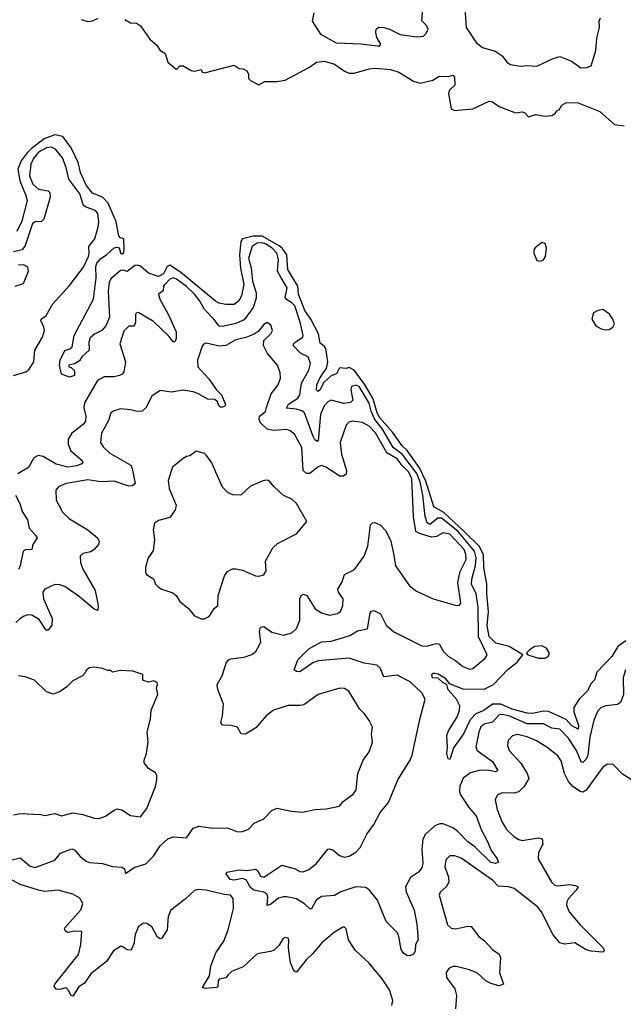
# Model space of a CAD drawing. Extents: x 2220333 to 2384341, y 721037 to 894043.
# Tile 218 of 256: x 2280782 to 2284450, y 858312 to 864293. Entities that reach past the tile are written whole.
import ezdxf

# ---------------------------------------------------------------- set-up
doc = ezdxf.new("R2010")
doc.units = 0

msp = doc.modelspace()

# ---------------------------------------------------------------- linework, layer by layer
at = {"layer": '0CON10XD'}
for points in [[(2283472.6, 864575), (2283495.4, 864245.4), (2283555.4, 864155.4), (2283593.8, 864123.8), (2283672.3, 864102.3), (2283713.6, 864073.6), (2283742.2, 864035), (2283765, 864021.2), (2283825, 864011.2), (2283865, 864015.7), (2283925, 864010.3), (2284025, 864057.1), (2284065, 864069.2), (2284135, 864042), (2284191.7, 864001.7), (2284227.6, 864002.4), (2284255, 864013.8), (2284284.3, 864105), (2284289.2, 864180.8), (2284306, 864245), (2284303.9, 864283.9), (2284312, 864305)], [(2281155, 864293.3), (2281195, 864281.2), (2281225, 864286.2), (2281257.7, 864302.3)], [(2281420, 864295), (2281455, 864273.3), (2281491.7, 864271.7), (2281516.4, 864256.4), (2281572.5, 864175), (2281615, 864137.5), (2281635, 864106.7), (2281665, 864087.5), (2281682.5, 864035), (2281735, 863990), (2281755, 864012.5), (2281775, 864012.5), (2281823.6, 863983.6), (2281845, 863980), (2281885, 863990), (2281890, 863975), (2281905, 863970), (2282085, 864016.7), (2282115, 863996.7), (2282140, 863995), (2282161.7, 863981.7), (2282173.3, 863965), (2282173.3, 863935), (2282185, 863923.8), (2282235, 863898), (2282271.7, 863918.3), (2282345, 863918.5), (2282395, 863926.2), (2282542.5, 864005), (2282585, 864035.3), (2282635, 864040.3), (2282695, 864022.9), (2282755, 863979.7), (2282785, 863967.5), (2282815, 863968.6), (2282905, 863994.2), (2282945, 863998.9), (2283035, 863990), (2283085, 863973.6), (2283175, 863919.2), (2283215, 863906.7), (2283292.5, 863925), (2283330.7, 863949.3), (2283385, 863947.5), (2283415, 863957.1), (2283423.8, 863945), (2283427.1, 863895), (2283394.5, 863865.5), (2283388.1, 863845), (2283405, 863752.5), (2283425, 863742.5), (2283535, 863752.5), (2283635, 863797.5), (2283655, 863793.8), (2283695, 863766.2), (2283795, 863727.5), (2283835, 863733.3), (2283849.5, 863729.5), (2283875, 863703.3), (2283917.3, 863717.3), (2283975, 863708), (2284015, 863711.2), (2284037.5, 863725), (2284045, 863740), (2284060, 863745), (2284077, 863773), (2284105, 863790), (2284175, 863788.1), (2284306.7, 863735), (2284396.1, 863656.1), (2284455, 863647.5)], [(2282569.2, 864335), (2282559.2, 864285), (2282610, 864205), (2282705, 864153.1), (2282855, 864147.2), (2282955.6, 864134.4), (2282970, 864135), (2282976.2, 864145), (2282953.3, 864185), (2282946.7, 864215), (2282947.5, 864235), (2282965, 864247.5), (2282995, 864246.7), (2283025, 864236.7), (2283095, 864203.8), (2283195, 864190), (2283235, 864192.5), (2283255, 864213.3), (2283263.3, 864235), (2283255, 864257.1), (2283225.2, 864285.2), (2283230.8, 864339.2)], [(2284465, 860520.8), (2284416.8, 860485), (2284381.1, 860425), (2284290.3, 860329.7), (2284275.8, 860284.2), (2284255, 860261.5), (2284231, 860215), (2284181.3, 860165), (2284149.3, 860115), (2284149.2, 860089.2), (2284178.7, 860005), (2284175, 859984.6), (2284135, 860006.9), (2284102.5, 860042.4), (2283995, 860090.7), (2283965, 860092.4), (2283899, 860079), (2283865, 860079.8), (2283775, 860104.4), (2283705, 860136.2), (2283655, 860136.2), (2283602.5, 860097.5), (2283555, 860077), (2283519.6, 860040.4), (2283478.7, 859955), (2283418.8, 859871.2), (2283395, 859798.8), (2283385, 859803.8), (2283377.1, 859835), (2283381.9, 859875), (2283376.8, 859945), (2283387.2, 859972.8), (2283438.8, 860055), (2283454, 860096), (2283457.7, 860125), (2283436.1, 860166.1), (2283385, 860223.1), (2283377.5, 860255), (2283355, 860265.6), (2283325, 860292.5), (2283291.2, 860295), (2283285.8, 860315), (2283295, 860324.2), (2283305, 860324.3), (2283325, 860320.6), (2283365, 860296.2), (2283391.4, 860261.4), (2283475, 860228.8), (2283605, 860225.9), (2283660.8, 860255), (2283751.2, 860348.8), (2283805, 860390.4), (2283840.6, 860435), (2283756.4, 860486.4), (2283675, 860506.1), (2283635, 860547.1), (2283623.5, 860613.5), (2283631.3, 860698.7), (2283620.5, 860805), (2283621.5, 860865), (2283603.6, 860965), (2283601.4, 861045), (2283574.1, 861095), (2283485, 861181.9), (2283359.3, 861299.3), (2283299.6, 861335), (2283249.8, 861489.8), (2283211.4, 861571.4), (2283136.9, 861676.9), (2283106, 861705), (2283047.5, 861787.6), (2282970.6, 861875), (2282955.3, 861905), (2282930.5, 861990.5), (2282878.3, 862078.3), (2282815, 862164.6), (2282785, 862180.5), (2282765.4, 862174.6), (2282725, 862178), (2282707.3, 862142.7), (2282675, 862130), (2282630.1, 862089.9), (2282605, 862041.8), (2282595, 862035.6), (2282584.8, 862044.8), (2282588.4, 862075), (2282605.3, 862115), (2282633.1, 862156.9), (2282646.5, 862175), (2282654.4, 862215), (2282642.2, 862295), (2282635, 862307.6), (2282608, 862328), (2282598.5, 862385), (2282550.2, 862475), (2282515, 862526.2), (2282476.2, 862625), (2282471.5, 862675), (2282410.5, 862775), (2282405.2, 862865), (2282376.9, 862905), (2282359.3, 862919.3), (2282255, 862979), (2282201.6, 862978.4), (2282135, 862962.9), (2282124.8, 862945), (2282118.5, 862865), (2282123.5, 862783.5), (2282143.9, 862685), (2282130, 862615), (2282113.3, 862585), (2282085, 862563.5), (2282035, 862562.3), (2281995, 862571.1), (2281972.6, 862582.6), (2281759.6, 862759.6), (2281695, 862801.6), (2281677, 862793), (2281655, 862748.9), (2281625, 862734.2), (2281565, 862754.3), (2281515, 862795.3), (2281495, 862802.3), (2281480.5, 862799.5), (2281435, 862763.1), (2281411.5, 862771.5), (2281395, 862770.3), (2281335, 862718.6), (2281325, 862696.7), (2281319.7, 862645), (2281327.1, 862487.1), (2281305, 862434.4), (2281281.4, 862405), (2281236.3, 862383.7), (2281210.2, 862359.8), (2281201.5, 862335), (2281204.4, 862285), (2281160, 862245), (2281145, 862220), (2281115, 862202.5), (2281080, 862195), (2281080, 862185), (2281095, 862180), (2281115, 862160), (2281115, 862132.5), (2281085, 862122.5), (2281035, 862140), (2281024, 862195), (2281028.6, 862225), (2281055, 862283.5), (2281086.8, 862293.2), (2281100, 862305), (2281111.9, 862375), (2281230.8, 862595), (2281247, 862725), (2281243.6, 862793.6), (2281251.2, 862815), (2281275, 862842.2), (2281309.6, 862865), (2281355, 862907.6), (2281372.4, 862912.4), (2281386.6, 862906.6), (2281395, 862876.7), (2281405, 862871.2), (2281415, 862878.8), (2281417.5, 862895), (2281415, 862962.5), (2281395, 862968), (2281385, 862980), (2281367.3, 863065), (2281318.6, 863178.6), (2281285.6, 863215.6), (2281225, 863240.4), (2281185, 863288.2), (2281151, 863365), (2281137.4, 863425), (2281095.3, 863515.3), (2281043.1, 863583.1), (2280995, 863594.6), (2280931, 863569), (2280850.6, 863509.4), (2280826.6, 863483.4), (2280790.2, 863435), (2280769.4, 863385), (2280781.9, 863315), (2280819.6, 863225), (2280826.5, 863195), (2280795, 863069.2), (2280765, 863005.6)], [(2280745, 862131.5), (2280819.2, 862155), (2280838.8, 862171.2), (2280868.1, 862215), (2280874.5, 862285), (2280919.4, 862365), (2280931.4, 862405), (2280928.6, 862425), (2280909.2, 862465), (2280911.2, 862475), (2280943.4, 862496.6), (2280983.4, 862566.6), (2281085, 862678.1), (2281169.2, 862790.8), (2281199.3, 862855), (2281204.6, 862875), (2281202.2, 862915), (2281237.8, 862962.2), (2281259.2, 863035), (2281262.5, 863065), (2281256.9, 863115), (2281241.4, 863135), (2281185, 863153.6), (2281168.5, 863165), (2281146.3, 863235), (2281081.1, 863325), (2281064.7, 863395), (2281040.8, 863455), (2281000.5, 863505), (2280975, 863518), (2280945, 863514.7), (2280895, 863489), (2280865, 863450.7), (2280849.8, 863415), (2280841.6, 863345), (2280861.9, 863295), (2280895, 863263.5), (2280955, 863253.3), (2280963.9, 863243.9), (2280966.6, 863215), (2280927.7, 863082.3), (2280915, 863067.7), (2280875, 863065.6), (2280859.2, 863055), (2280815, 862922.2), (2280795.7, 862894.3), (2280745, 862882.8)], [(2283195, 858800), (2283204, 858705), (2283187.5, 858675), (2283185.8, 858635), (2283175, 858617.5), (2283153, 858607), (2283135, 858608.8), (2283115, 858622), (2283099.6, 858645), (2283086.7, 858725), (2283077.5, 858747.5), (2283009.2, 858815), (2282955.9, 858945.9), (2282907.3, 859005), (2282885, 859021.6), (2282825, 859025.2), (2282733.6, 858996.4), (2282695, 858973.1), (2282615, 858967.2), (2282584.3, 858945.7), (2282555, 858892.5), (2282545, 858891.4), (2282513.2, 858923.2), (2282465, 858953.5), (2282405.6, 858964.4), (2282384.2, 858965.8), (2282355, 858958), (2282305, 858918), (2282285, 858912.5), (2282290.5, 858965), (2282282.9, 858982.9), (2282265, 858992.7), (2282205, 859005.5), (2282185, 859022.2), (2282158.7, 859068.7), (2282135, 859076.2), (2282085.5, 859065.5), (2282060.3, 859070.3), (2282037.5, 859105), (2282040, 859115), (2282115, 859128.8), (2282165, 859125.8), (2282215, 859134), (2282226, 859125), (2282245, 859090), (2282265, 859084.4), (2282375, 859158), (2282455.5, 859135.5), (2282485, 859119.2), (2282505, 859118), (2282538.3, 859131.7), (2282584, 859165), (2282655, 859253.8), (2282665, 859256.7), (2282685, 859250), (2282725.6, 859215.6), (2282755, 859205.8), (2282785, 859212.5), (2282825, 859236), (2282850, 859265), (2282891.9, 859345), (2282935, 859403.8), (2282973.3, 859476.7), (2283022.3, 859537.7), (2283079.5, 859675), (2283154.4, 859795), (2283167.8, 859825), (2283211.4, 860035), (2283245.5, 860165), (2283226.2, 860205), (2283155, 860272), (2283075, 860310.7), (2282995, 860300.6), (2282975, 860352.9), (2282955, 860371.5), (2282875, 860385.3), (2282785, 860415.4), (2282595, 860398.5), (2282564, 860386), (2282485, 860331.1), (2282465, 860332.9), (2282450, 860345), (2282472.5, 860405), (2282538.1, 860471.9), (2282616.7, 860515), (2282675, 860518.8), (2282749.6, 860539.6), (2282787.6, 860552.4), (2282835, 860580.5), (2282895, 860594), (2282911.5, 860688.5), (2282919.4, 860700.6), (2282935, 860704.2), (2282975, 860684.3), (2283010, 860615), (2283056, 860575), (2283225, 860490.4), (2283255, 860486.8), (2283314.3, 860504.3), (2283331.1, 860501.1), (2283358.1, 860455), (2283387.1, 860425), (2283430.2, 860400.2), (2283475, 860363.5), (2283515, 860348.6), (2283535, 860352.9), (2283610.8, 860415), (2283623.1, 860435), (2283570.4, 860545), (2283568, 860725), (2283555.6, 860805), (2283527.1, 860865), (2283529, 860895), (2283552.8, 860977.2), (2283557, 861025), (2283546.8, 861065), (2283445, 861185.6), (2283345, 861264.5), (2283322.3, 861265), (2283275, 861227.6), (2283257.5, 861237.5), (2283247, 861275), (2283231.5, 861405), (2283214.9, 861485), (2283195, 861537.2), (2283105.4, 861655), (2283050.6, 861695), (2282987.1, 861805), (2282940.8, 861865), (2282918.3, 861915), (2282905, 861963.2), (2282845, 862064.3), (2282825, 862072.6), (2282798.2, 862065), (2282793.7, 862045), (2282807.2, 861982.8), (2282791.3, 861968.7), (2282751.7, 861961.7), (2282675, 861981.1), (2282655, 861971.9), (2282632.9, 861947.1), (2282610.6, 861895), (2282596.2, 861735), (2282589.7, 861730.3), (2282575, 861741.9), (2282565, 861760.8), (2282513.4, 861905), (2282497.4, 861917.4), (2282465, 861926.5), (2282402.7, 861932.7), (2282415, 861957.5), (2282472.4, 861995), (2282485.3, 862015), (2282494.4, 862085.6), (2282539.1, 862165), (2282548.4, 862205), (2282535.4, 862245), (2282488.3, 862268.3), (2282442.9, 862315), (2282450.4, 862329.6), (2282503.3, 862365), (2282505.5, 862375), (2282486.7, 862455), (2282453.6, 862555), (2282435, 862574.2), (2282402.5, 862592.5), (2282394.8, 862604.8), (2282406.5, 862665), (2282371.6, 862725), (2282347.6, 862765), (2282354.4, 862835), (2282344.8, 862875), (2282316.3, 862905), (2282275, 862931), (2282255, 862938.4), (2282225, 862936.7), (2282195.2, 862914.8), (2282173.2, 862845), (2282188.9, 862785), (2282196.2, 862705), (2282218.6, 862635), (2282218.7, 862601.4), (2282201.1, 862545), (2282145, 862469.2), (2282095, 862447), (2282015, 862429.1), (2281995, 862432.3), (2281962.2, 862475), (2281905, 862531.8), (2281875, 862587.4), (2281844, 862625), (2281795, 862672.1), (2281735, 862717.7), (2281715, 862726.1), (2281695, 862716.2), (2281663.3, 862685), (2281656.2, 862675), (2281652.9, 862647.1), (2281624.5, 862625), (2281633.8, 862595), (2281684.2, 862505), (2281733.5, 862396.5), (2281732.4, 862357.6), (2281725, 862336.7), (2281715, 862336.2), (2281689.5, 862369.5), (2281595, 862459.3), (2281505, 862513.1), (2281495, 862514.2), (2281485.6, 862504.4), (2281486.2, 862455), (2281477.9, 862432.1), (2281445, 862430.8), (2281415, 862401.4), (2281391.1, 862325), (2281425.5, 862215), (2281414.4, 862155), (2281405, 862140.8), (2281388.5, 862131.5), (2281355, 862122.9), (2281295, 862123.3), (2281255, 862101.9), (2281174.7, 861965.3), (2281170.8, 861935), (2281184.6, 861885), (2281182, 861855), (2281168.2, 861835), (2281098.5, 861781.5), (2281077.1, 861745), (2281076.4, 861715), (2281091.8, 861675), (2281160.6, 861615), (2281165, 861603.8), (2281160, 861595), (2281127.3, 861582.7), (2281074.7, 861575.3), (2281003, 861593), (2280925, 861640.5), (2280893.8, 861646.2), (2280867.9, 861632.1), (2280835, 861572.5), (2280770, 861535)], [(2283945, 862826.2), (2283965, 862833.8), (2283977.1, 862855), (2283982.9, 862905), (2283975, 862933.8), (2283955, 862939.4), (2283915, 862908), (2283907.1, 862895), (2283905.6, 862875), (2283925, 862831.2), (2283945, 862826.2)], [(2280755, 862674), (2280805, 862691.2), (2280836, 862765), (2280830.8, 862790.8), (2280805, 862804.3), (2280775, 862801.5)], [(2284345, 862408.6), (2284365, 862411.4), (2284386.2, 862425), (2284395.8, 862445), (2284387.5, 862475), (2284367.1, 862505), (2284325, 862532.5), (2284295, 862525.8), (2284268.3, 862511.7), (2284259.4, 862475), (2284283.9, 862433.9), (2284315, 862414.4), (2284345, 862408.6)], [(2280735, 859189.1), (2280785, 859202.5), (2280845, 859150.8), (2280875.9, 859144.1), (2280995, 859188.8), (2281029.3, 859230.7), (2281097.7, 859257.7), (2281115, 859251.2), (2281149.4, 859209.4), (2281185, 859181.1), (2281206.8, 859173.2), (2281285, 859168.1), (2281345, 859150), (2281405, 859145.8), (2281418, 859135), (2281425, 859107.5), (2281477.3, 859142.7), (2281548.1, 859165), (2281595, 859211.9), (2281635, 859275.4), (2281682.6, 859317.4), (2281715, 859330), (2281795, 859324.2), (2281835, 859382.9), (2281870, 859395), (2281955, 859382.2), (2282045, 859384), (2282105, 859360), (2282135, 859362.9), (2282173.2, 859376.8), (2282206.4, 859413.6), (2282265, 859439.4), (2282315, 859490.5), (2282345, 859502.9), (2282434.6, 859484.6), (2282501.3, 859478.7), (2282575, 859496.4), (2282645, 859499.6), (2282724.4, 859515.6), (2282748, 859545), (2282809.8, 859590.2), (2282827.1, 859615), (2282837.8, 859715), (2282870, 859795), (2282906, 859845), (2282925.9, 859904.1), (2282920, 859955), (2282925.8, 859995.8), (2282906.7, 860036.7), (2282880, 860075), (2282847, 860107), (2282781.2, 860215), (2282755, 860231.4), (2282727, 860233), (2282595, 860194.3), (2282508.3, 860131.7), (2282485, 860126.5), (2282412.6, 860127.4), (2282325, 860100), (2282280, 860065), (2282217.4, 859992.6), (2282155, 859953.8), (2282127.5, 859955), (2282105, 859996.2), (2282065, 860006), (2282015, 860008.8), (2282003.8, 860025), (2282014.5, 860065.5), (2282021.1, 860135), (2281986.5, 860225), (2281982.2, 860255), (2282012.6, 860307.4), (2282035.6, 860385), (2282050, 860405), (2282065, 860411.2), (2282145, 860420.4), (2282193.4, 860436.6), (2282216.9, 860455), (2282240, 860495), (2282246.7, 860515), (2282238.9, 860575), (2282245.8, 860604.2), (2282265, 860606.9), (2282315, 860572.7), (2282384.6, 860555.4), (2282435, 860569.2), (2282464.5, 860595), (2282485.3, 860645), (2282484.1, 860775.9), (2282492.2, 860795), (2282505, 860803.1), (2282526, 860796), (2282578.2, 860715), (2282615, 860690), (2282665, 860676.1), (2282714.1, 860685.9), (2282732.2, 860697.8), (2282746.5, 860735), (2282746.9, 860775), (2282720, 860815), (2282715.6, 860835), (2282738.8, 860875), (2282756.6, 860923.4), (2282816.1, 860953.9), (2282876.1, 861035), (2282897.3, 861095), (2282914.2, 861225.8), (2282925, 861237.5), (2282939.3, 861239.3), (2282975, 861223.3), (2283007.7, 861187.7), (2283038.1, 861125), (2283055, 861040), (2283065.8, 860975), (2283150, 860855), (2283192.6, 860822.6), (2283295, 860774.4), (2283435.9, 860734.1), (2283455, 860736.2), (2283461.9, 860748.1), (2283444.7, 860874.7), (2283458.8, 860941.2), (2283494.8, 861015), (2283493.5, 861045), (2283483.1, 861075), (2283395, 861168.3), (2283355, 861176.8), (2283315, 861153.5), (2283285, 861149.5), (2283211.7, 861171.7), (2283190.3, 861185), (2283174.8, 861274.8), (2283164.3, 861505), (2283145.8, 861545), (2283107.1, 861585), (2283075, 861625.2), (2283012.4, 861662.4), (2282945, 861782.7), (2282905, 861823.1), (2282865, 861847.1), (2282805, 861853.5), (2282782.4, 861847.6), (2282765, 861830), (2282728.9, 861725), (2282737.8, 861655), (2282768.2, 861555), (2282765, 861532), (2282748.9, 861521.1), (2282725, 861519.4), (2282645, 861574.6), (2282615, 861586.2), (2282595, 861577.5), (2282545, 861535.6), (2282525, 861536.9), (2282504.6, 861555), (2282497.1, 861695), (2282452.2, 861775), (2282426, 861796), (2282405, 861803.6), (2282325, 861797.1), (2282285.4, 861805.4), (2282245, 861844.5), (2282237.8, 861865), (2282239.8, 861885), (2282275, 861913.3), (2282282.7, 861937.3), (2282310.5, 862019.5), (2282353.3, 862075), (2282366.7, 862115), (2282365, 862147.5), (2282349.4, 862195), (2282286.9, 862265), (2282262.5, 862315), (2282265.7, 862345), (2282308, 862385), (2282317.5, 862405), (2282308.3, 862438.3), (2282285, 862453.8), (2282265, 862442), (2282230.5, 862399.5), (2282207.7, 862382.3), (2282157, 862363), (2282095, 862349.2), (2282035, 862314.6), (2281995, 862310.9), (2281915, 862328), (2281898, 862322), (2281890.5, 862309.5), (2281861.5, 862225), (2281864.5, 862185), (2281932, 862112), (2281975, 862046.7), (2282008.8, 862015), (2282032.5, 861955), (2282026.4, 861943.6), (2282005, 861937.5), (2281993.3, 861945), (2281982.5, 861975), (2281966.1, 861986.1), (2281925, 861988.6), (2281865, 862022.9), (2281835, 862032.5), (2281775, 862043.6), (2281705, 862030.8), (2281635, 862040.8), (2281583.8, 862006.2), (2281548.6, 861935), (2281525.4, 861914.6), (2281495, 861912.7), (2281455, 861923.6), (2281395, 861928.9), (2281355, 861918.1), (2281336, 861905), (2281321.7, 861858.3), (2281278.3, 861781.7), (2281273.1, 861725), (2281289.1, 861699.1), (2281330.2, 861660.2), (2281456.9, 861586.9), (2281466, 861566), (2281483.1, 861475), (2281467.8, 861462.2), (2281445, 861460.4), (2281355, 861489.3), (2281275, 861485.4), (2281195, 861498.4), (2281063.8, 861475), (2281018, 861455), (2281000.8, 861435), (2281004.2, 861375), (2281020.7, 861339.3), (2281042.6, 861302.6), (2281085, 861261.4), (2281195.7, 861195), (2281254, 861145), (2281264, 861125), (2281261.4, 861105), (2281235, 861074.2), (2281215, 861061.4), (2281165, 861051.2), (2281148.8, 861035), (2281152, 860995), (2281165.6, 860955), (2281240, 860825), (2281259.4, 860735), (2281256.1, 860703.9), (2281235, 860712.9), (2281145, 860787.8), (2281055, 860850), (2281025, 860861.1), (2280995, 860862.9), (2280935, 860833.8), (2280922.5, 860815), (2280926.5, 860775), (2280978.8, 860655), (2280977.5, 860615), (2280955, 860584), (2280942, 860585), (2280900.1, 860650.1), (2280855, 860676.2), (2280831.8, 860678.2), (2280809.3, 860670.7), (2280783.8, 860656.2), (2280759.1, 860630.9)], [(2281905, 860653.3), (2281933, 860667), (2281963.6, 860716.4), (2281986.7, 860735), (2281988.8, 860795), (2282025.6, 860914.4), (2282045, 860942), (2282075, 860957.5), (2282095, 860957.5), (2282135, 860950), (2282215, 860916), (2282235, 860912), (2282265, 860921.2), (2282279.2, 860945), (2282276, 861005), (2282320, 861085), (2282349.1, 861110.9), (2282465, 861170), (2282527.5, 861245), (2282463.3, 861355), (2282435, 861380.8), (2282385, 861402.9), (2282327.5, 861455), (2282295, 861493.8), (2282276.1, 861496.1), (2282255, 861490), (2282185, 861460), (2282126.7, 861405), (2282077.6, 861407.6), (2282049.5, 861419.5), (2282015, 861453.3), (2281974.7, 861544.7), (2281948.2, 861605), (2281915, 861647.5), (2281905, 861657.1), (2281855, 861672.5), (2281816.1, 861643.9), (2281795, 861640), (2281775, 861627.5), (2281711.2, 861575), (2281684.4, 861495), (2281690, 861445), (2281731.9, 861345), (2281725.6, 861315), (2281695, 861268.8), (2281625, 861251.2), (2281600, 861235), (2281592, 861195), (2281600.8, 861135), (2281592.7, 861067.3), (2281562, 861025), (2281546.2, 860965), (2281546.4, 860936.4), (2281552.7, 860922.7), (2281595.9, 860895.9), (2281606.7, 860865), (2281625, 860846.7), (2281645, 860834), (2281712.1, 860812.1), (2281732, 860795), (2281755, 860760), (2281805, 860718.8), (2281845, 860671.2), (2281885, 860653.3), (2281905, 860653.3)], [(2280757.1, 861405), (2280781.7, 861355), (2280796.9, 861305), (2280828.1, 861255), (2280838.8, 861205), (2280876.5, 861165), (2280887.5, 861145), (2280862.2, 861105), (2280855.8, 861074.2), (2280816.2, 861073.8), (2280802.5, 861065), (2280783.9, 860975), (2280775, 860954)], [(2283975, 860414.3), (2283992.9, 860425), (2284000.8, 860445), (2283984.5, 860475), (2283955, 860490.7), (2283912.1, 860485), (2283879.7, 860465), (2283862.5, 860445), (2283870, 860435), (2283935, 860415.6), (2283975, 860414.3)], [(2280745, 859463.5), (2280785, 859471.1), (2280910, 859465), (2280935, 859458.9), (2280995, 859472.3), (2281035, 859458.2), (2281105, 859476.2), (2281166.2, 859466.2), (2281235, 859442.9), (2281265, 859440.8), (2281303.3, 859455), (2281355, 859492), (2281375, 859499.2), (2281402.7, 859492.7), (2281455, 859460), (2281515, 859452), (2281555, 859501.1), (2281607.7, 859635), (2281615.2, 859675), (2281615, 859702.5), (2281608, 859718), (2281564.5, 859744.5), (2281538.8, 859778.8), (2281537.5, 859795), (2281551.4, 859835), (2281562.5, 859907.5), (2281557.1, 859965), (2281576.9, 860045), (2281581.7, 860098.3), (2281621.2, 860195), (2281612.5, 860235), (2281620, 860255), (2281616.4, 860266.4), (2281596.4, 860276.4), (2281565, 860270), (2281535, 860280), (2281530, 860285), (2281530, 860315), (2281470, 860335), (2281395, 860340), (2281345, 860330), (2281335, 860340), (2281315, 860340), (2281285, 860352.5), (2281235, 860360), (2281205, 860356), (2281187.5, 860345), (2281180, 860325), (2281163, 860307), (2281105, 860276.7), (2281069.1, 860240.9), (2281027.6, 860212.4), (2280985, 860195.8), (2280945, 860210.6), (2280870.7, 860280.7), (2280815, 860302.5), (2280775, 860308)], [(2284463.1, 860345), (2284448.6, 860295), (2284452.2, 860195), (2284433.8, 860146.2), (2284415, 860132.5), (2284345, 860124.4), (2284315, 860114.3), (2284295, 860094), (2284271.3, 860038.7), (2284247.7, 859935), (2284234, 859825), (2284225, 859802.1), (2284205, 859781.8), (2284195, 859785.6), (2284165, 859853.8), (2284115, 859931.5), (2284065, 859983.9), (2284015, 859990.2), (2283965, 860016.8), (2283865, 860016.1), (2283755, 860064.2), (2283715, 860073.3), (2283695, 860071.1), (2283654.4, 860025.6), (2283605, 860014.7), (2283585, 859997.5), (2283572, 859965), (2283554.3, 859874.3), (2283562, 859855), (2283655, 859788.2), (2283687.3, 859732.7), (2283675, 859724.6), (2283625, 859733.7), (2283575, 859732.9), (2283521.7, 859718.3), (2283477.9, 859685), (2283456.4, 859636.4), (2283454, 859605), (2283460.8, 859585), (2283513.9, 859505), (2283556.2, 859456.2), (2283586.2, 859375), (2283623.8, 859305), (2283646.8, 859246.8), (2283684.4, 859195), (2283691.2, 859175), (2283673, 859167), (2283645, 859174.6), (2283548.7, 859268.7), (2283505, 859298.8), (2283445, 859361.1), (2283413.7, 859383.7), (2283355, 859409.1), (2283335, 859408), (2283305, 859395.9), (2283248.4, 859345), (2283231.4, 859315), (2283226.2, 859255), (2283230.9, 859169.1), (2283225, 859142), (2283205.3, 859114.7), (2283157.5, 859082.5), (2283126.7, 859025), (2283130, 858995), (2283179.6, 858885), (2283195, 858800)], [(2284522.7, 859662.7), (2284445, 859710), (2284388.3, 859768.3), (2284355, 859771.2), (2284325, 859753.8), (2284225, 859612.5), (2284205, 859601.5), (2284187.5, 859605), (2284144.5, 859634.5), (2284116.6, 859665), (2284093.4, 859715), (2284071.9, 859791.9), (2284051.7, 859821.7), (2283986.5, 859875), (2283922.9, 859912.9), (2283865, 859936.4), (2283805, 859951.8), (2283776.4, 859943.6), (2283751.4, 859915), (2283745.6, 859885), (2283755.6, 859855), (2283828, 859778), (2283866.9, 859715), (2283877, 859683), (2283847.7, 859635), (2283815, 859603.2), (2283785, 859595.3), (2283715, 859597.5), (2283685, 859584), (2283671.9, 859555), (2283684.6, 859495), (2283712.9, 859422.9), (2283739.6, 859375), (2283785, 859332.5), (2283815, 859313.3), (2283835, 859308.2), (2283935, 859323.3), (2283956.5, 859316.5), (2283960.6, 859285), (2283935, 859233.8), (2283932.1, 859195), (2284015, 859051.5), (2284035, 859036.4), (2284052.7, 859032.7), (2284125, 859040.8), (2284160, 859035), (2284176.2, 859025), (2284164.4, 859005), (2284117.3, 858955), (2284106.4, 858935), (2284104.6, 858915), (2284122.1, 858875), (2284187.7, 858795), (2284328.8, 858655), (2284333, 858637), (2284325, 858630), (2284254.4, 858635.6), (2284224.1, 858644.1), (2284155, 858685.6), (2284095, 858676.9), (2284065, 858685.8), (2284025, 858734), (2283953.1, 858875), (2283928.5, 858905), (2283786.7, 859015), (2283753.3, 859025), (2283690.2, 859030.2), (2283655, 859067.2), (2283465, 859200.5), (2283425.7, 859214.3), (2283395, 859214.2), (2283370.9, 859189.1), (2283366.5, 859146.5), (2283387.7, 859085), (2283389.6, 859055), (2283373.3, 859025), (2283337.3, 858992.7), (2283331.5, 858975), (2283382, 858795), (2283405, 858775.8), (2283431.7, 858771.7), (2283505, 858786.4), (2283525, 858784.4), (2283572.9, 858725), (2283605, 858700.6), (2283655, 858645.7), (2283695, 858617.1), (2283703.5, 858595), (2283697.5, 858505), (2283721.2, 858435), (2283695, 858424.6), (2283645, 858438.5), (2283615, 858455.4), (2283565, 858501.5), (2283515, 858521.9), (2283435, 858542.2), (2283415, 858541.1), (2283389.7, 858530.3), (2283374.4, 858505.6), (2283375.6, 858475), (2283426.9, 858406.9), (2283436.2, 858366.2), (2283430, 858285)], [(2280895, 859005.2), (2280785, 859039.6), (2280725, 859072.2)], [(2283044.4, 858305.6), (2283049.4, 858335), (2283030.2, 858400.2), (2282985, 858468), (2282905, 858562), (2282821.1, 858641.1), (2282780.8, 858705), (2282765, 858770), (2282755, 858780), (2282745, 858780), (2282695, 858750), (2282617.5, 858685), (2282561.9, 858618.1), (2282525.5, 858585), (2282465, 858507.5), (2282455, 858509.2), (2282445, 858522), (2282427.1, 858565), (2282415.6, 858655), (2282418, 858705), (2282412.5, 858715), (2282395, 858718.8), (2282380.9, 858709.1), (2282359.3, 858670.7), (2282327.8, 858642.2), (2282305, 858632.7), (2282225, 858619.6), (2282139.1, 858540.9), (2282068.8, 858511.2), (2282048.9, 858491.1), (2282035, 858473.3), (2281994.4, 858465), (2281988.5, 858455), (2281986.9, 858423.1), (2281980, 858415), (2281908, 858408), (2281892.5, 858415), (2281935.5, 858484.5), (2281943.5, 858545), (2281973.3, 858625), (2282021.8, 858695), (2282048.9, 858765), (2282081.1, 858895), (2282078.1, 858955), (2282063.3, 858975), (2282025, 858978.4), (2281915, 859006.2), (2281865, 859009.5), (2281845, 859004.1), (2281788.3, 858951.7), (2281700.9, 858885), (2281684.1, 858845.9), (2281678.9, 858765), (2281645, 858714.4), (2281635, 858710.6), (2281619.6, 858719.6), (2281585, 858782), (2281555, 858803.8), (2281535, 858806.2), (2281504.3, 858785.7), (2281483.6, 858736.4), (2281479.8, 858710.2), (2281477.1, 858685), (2281459.6, 858640.4), (2281435, 858642.5), (2281405, 858663.8), (2281395, 858663.8), (2281352.1, 858637.9), (2281308.3, 858571.7), (2281215, 858497.5), (2281175, 858441.2), (2281140.5, 858419.5), (2281105, 858361.2), (2281095, 858363.3), (2281081.2, 858395), (2281065, 858413.3), (2281025, 858402), (2281002.5, 858405), (2280991.7, 858421.7), (2280996.2, 858435), (2281139.5, 858615), (2281152.5, 858675), (2281160, 858755), (2281114.2, 858755.8), (2281075, 858748.8), (2281058.3, 858758.3), (2281053.9, 858773.9), (2281153, 858887), (2281164.4, 858925), (2281147.6, 858957.6), (2281105, 858981.5), (2281015, 859005.3), (2280935, 858997.6), (2280895, 859005.2)]]:
    msp.add_lwpolyline(points, dxfattribs=at)

doc.saveas('drawing.dxf')
